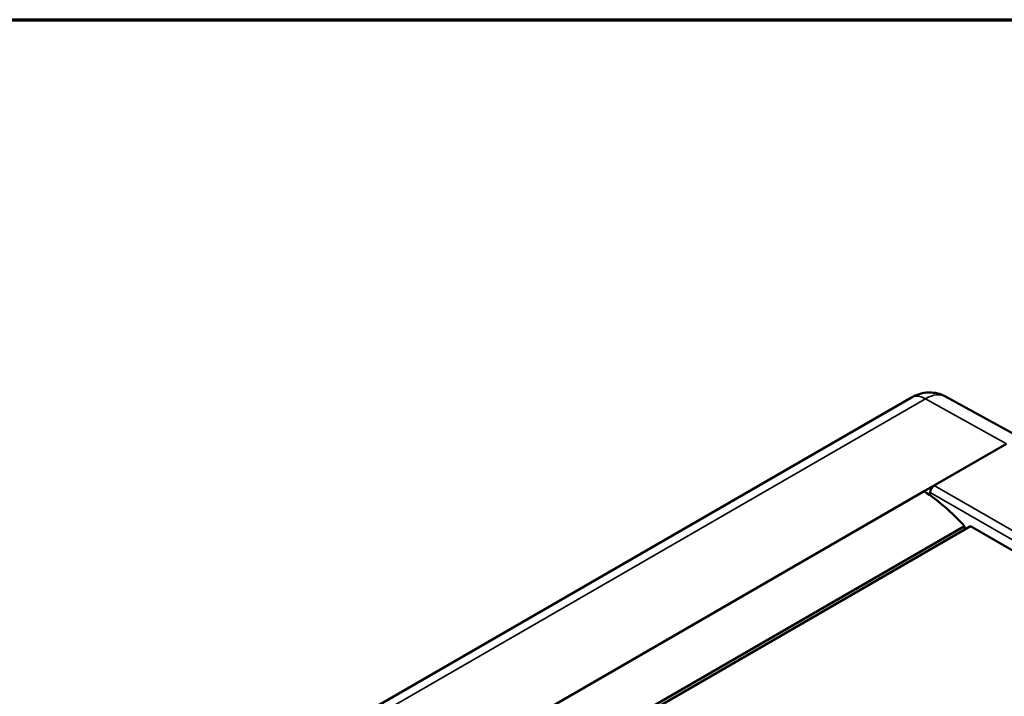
# Model space of a CAD drawing. Header units: millimetres. Extents: x 10 to 634, y 10 to 422.
# Tile 22 of 97: x 46 to 80, y 398 to 422. Entities that reach past the tile are written whole.
import ezdxf

# ---------------------------------------------------------------- set-up
doc = ezdxf.new("R2010")
doc.units = ezdxf.units.MM
doc.header["$LTSCALE"] = 2
for name, color, linetype, lineweight in [('Border (ANSI)', 7, 'Continuous', 70), ('Visible (ANSI)', 7, 'Continuous', 50), ('Visible Narrow (ANSI)', 7, 'Continuous', 35)]:
    doc.layers.add(name, color=color, linetype=linetype, lineweight=lineweight)

# ---------------------------------------------------------------- blocks, each defined once
blk = doc.blocks.new('Borders Chauvet_A')
at = {"layer": 'Border (ANSI)'}
blk.add_line((5, 210.9), (274.4, 210.9), dxfattribs=at)

msp = doc.modelspace()

# ---------------------------------------------------------------- linework, layer by layer
at = {"layer": 'Visible (ANSI)'}
for p, q in [((76.834, 408.55), (34.013, 383.828)), ((78.027, 408.584), (80.903, 407.005)), ((80.162, 406.925), (77.278, 405.26)), ((80.162, 406.925), (77.631, 405.464)), ((40.225, 383.868), (77.278, 405.26)), ((77.49, 405.219), (77.49, 405.113)), ((41.698, 382.677), (78.692, 404.035)), ((78.904, 404.035), (41.804, 382.615)), ((78.692, 404.035), (78.692, 403.913)), ((93.824, 395.421), (78.904, 404.035))]:
    msp.add_line(p, q, dxfattribs=at)
for centre, major_axis, start_param, end_param in [((76.971, 400.551), (3, -5.196), 1.938563, 2.283868), ((77.631, 405.301), (0.1, 0.173), 0.785398, 2.356194)]:
    msp.add_ellipse(centre, major_axis=major_axis, ratio=0.57735, start_param=start_param, end_param=end_param, dxfattribs=at)
msp.add_open_spline([(78.027, 408.584), (77.938, 408.633), (77.842, 408.669), (77.652, 408.716), (77.558, 408.726), (77.382, 408.726), (77.299, 408.716), (77.146, 408.684), (77.076, 408.662), (76.947, 408.611), (76.888, 408.582), (76.834, 408.55)], degree=3, knots=[0.7977411, 0.7977411, 0.7977411, 0.7977411, 0.9523521, 0.9523521, 1.1069632, 1.1069632, 1.2615742, 1.2615742, 1.4161853, 1.4161853, 1.5707963, 1.5707963, 1.5707963, 1.5707963], dxfattribs=at)
at = {"layer": 'Visible Narrow (ANSI)'}
for p, q in [((77.321, 408.508), (34.5, 383.785)), ((77.321, 408.508), (80.162, 406.925)), ((94.466, 395.744), (77.631, 405.464)), ((94.15, 395.6), (77.49, 405.219))]:
    msp.add_line(p, q, dxfattribs=at)
for centre, major_axis, start_param, end_param in [((77.334, 407.684), (-0.5, 0.866), 5.51524, 6.283185), ((77.321, 407.34), (0.715, 1.238), 0.012343, 0.785398)]:
    msp.add_ellipse(centre, major_axis=major_axis, ratio=0.57735, start_param=start_param, end_param=end_param, dxfattribs=at)

# ---------------------------------------------------------------- block references
at = {"xscale": 2, "yscale": 2, "zscale": 2}
msp.add_blockref('Borders Chauvet_A', (0, 0), dxfattribs=at)

doc.saveas('drawing.dxf')
